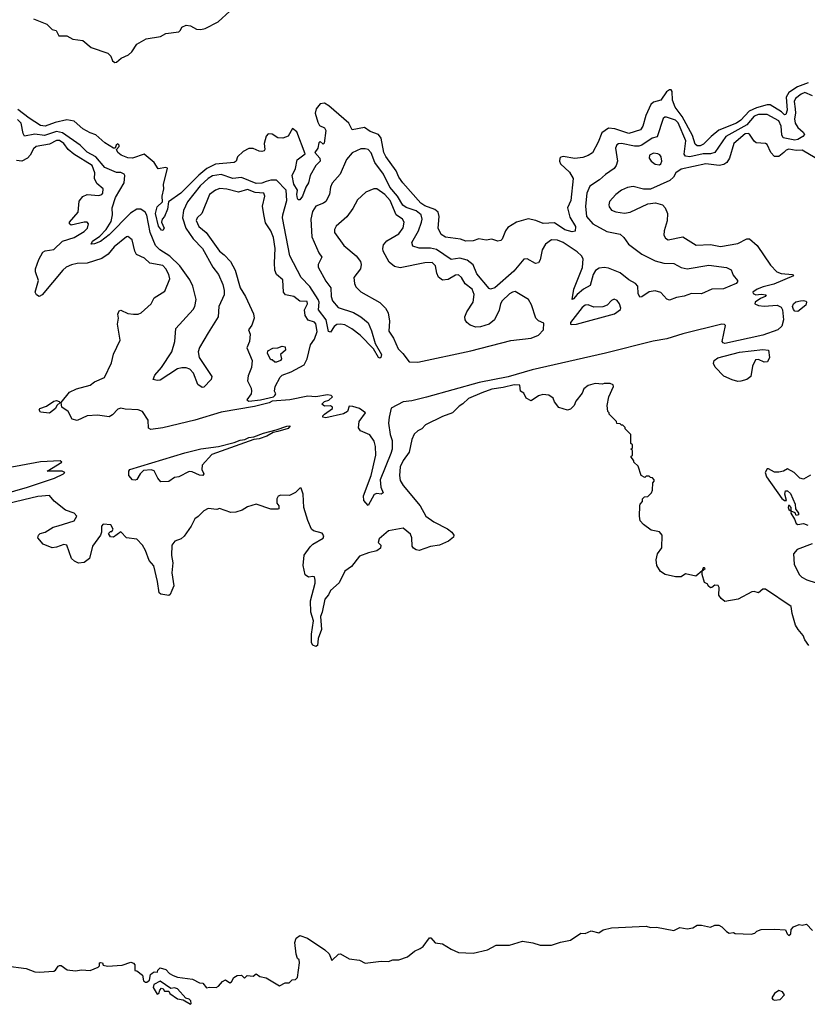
# Model space of a CAD drawing. Extents: x 2029662 to 2246637, y 225654 to 401419.
# Tile 189 of 256: x 2119291 to 2124701, y 307840 to 314607. Entities that reach past the tile are written whole.
import ezdxf

# ---------------------------------------------------------------- set-up
doc = ezdxf.new("R2010")
doc.units = 0

msp = doc.modelspace()

# ---------------------------------------------------------------- linework, layer by layer
at = {"layer": '0CON20XD'}
for points in [[(2119385, 314613.3), (2119476.9, 314576.9), (2119515, 314540), (2119542.5, 314532.5), (2119560, 314495), (2119615, 314496.7), (2119655, 314473.8), (2119723.9, 314463.9), (2119782, 314415), (2119897.5, 314377.5), (2119916.5, 314356.5), (2119928.2, 314325), (2119945, 314312), (2119956.9, 314315), (2119987.6, 314342.4), (2120039.2, 314365), (2120061.2, 314385), (2120095, 314439.2), (2120158.8, 314475), (2120257.6, 314492.4), (2120295, 314512), (2120385, 314523.8), (2120396.1, 314533.9), (2120404.1, 314555.9), (2120435, 314568.8), (2120465, 314564.2), (2120505, 314541.4), (2120535, 314539.4), (2120565, 314545.7), (2120655, 314591.5), (2120735.3, 314664.7)], [(2124706.7, 314173.3), (2124634.4, 314145.6), (2124573.2, 314106.8), (2124556.7, 314075), (2124561.7, 313985), (2124554.6, 313955.4), (2124545, 313953.2), (2124523, 313973), (2124445, 314020.8), (2124425, 314021), (2124352.2, 314002.2), (2124301.9, 313978.1), (2124245, 313917.4), (2124215, 313895.2), (2124093.1, 313846.9), (2124040.9, 313805), (2123988.8, 313751.2), (2123965, 313740.7), (2123945, 313740.5), (2123931.7, 313751.7), (2123911.5, 313811.5), (2123841.5, 313941.5), (2123793.8, 314005), (2123775.6, 314055), (2123773.1, 314113.1), (2123765.3, 314125.3), (2123755, 314125.6), (2123735, 314111.4), (2123695.7, 314055), (2123645, 314040.8), (2123625.3, 314025), (2123591.3, 313948.7), (2123572.1, 313875), (2123555, 313850.5), (2123474.6, 313825.4), (2123378, 313858), (2123335, 313861.2), (2123289.6, 313830.4), (2123264.3, 313765.7), (2123225, 313692.5), (2123196.5, 313673.5), (2123159.2, 313660.8), (2123105, 313653.8), (2123024.3, 313665.7), (2123007.3, 313662.7), (2123001.9, 313655), (2122999.4, 313635), (2123005, 313616.2), (2123068.6, 313558.6), (2123092.5, 313515), (2123076.9, 313365), (2123054.4, 313315), (2123070.5, 313250.5), (2123107.8, 313185), (2123107.5, 313152.5), (2123085, 313148), (2123035, 313163.5), (2122965, 313210), (2122886.8, 313206.8), (2122836.8, 313226.8), (2122782.7, 313237.3), (2122703.3, 313215), (2122645, 313178.6), (2122626.9, 313155), (2122605, 313097.5), (2122595, 313088.8), (2122575, 313085.8), (2122535, 313097.5), (2122495, 313092.5), (2122445, 313100), (2122405, 313087.5), (2122356, 313084), (2122317.8, 313097.8), (2122215, 313111.9), (2122185, 313130), (2122164.6, 313175), (2122171.5, 313255), (2122164.5, 313285), (2122142.8, 313302.8), (2122075, 313327.8), (2122047.3, 313345), (2121922.5, 313485), (2121895, 313525.8), (2121877.1, 313567.1), (2121805, 313665.7), (2121792.9, 313695), (2121772.9, 313792.9), (2121755, 313818.1), (2121698.8, 313838.8), (2121660, 313865), (2121575, 313850), (2121551.8, 313895), (2121414.6, 314015), (2121385, 314033.9), (2121355, 314029.2), (2121327.1, 313995), (2121320.4, 313965), (2121338.3, 313901.7), (2121349.5, 313879.5), (2121385, 313864), (2121394.3, 313844.3), (2121382.5, 313757.5), (2121375, 313752.5), (2121355, 313770), (2121345, 313760), (2121340, 313725), (2121318.6, 313695), (2121352.5, 313655), (2121355.7, 313635), (2121325.5, 313604.5), (2121286, 313535), (2121275.8, 313485), (2121256.9, 313455), (2121234.2, 313395), (2121215, 313370), (2121205, 313368), (2121198.7, 313378.7), (2121194.7, 313405), (2121199.4, 313435), (2121175, 313475.8), (2121163.1, 313535), (2121184.7, 313585), (2121196.9, 313643.1), (2121251.4, 313685), (2121195, 313835.8), (2121165, 313860), (2121134.4, 313805.6), (2121098, 313792), (2121064.6, 313794.6), (2121025, 313820), (2120998.3, 313821.7), (2120984.2, 313805.8), (2120971.4, 313755), (2120975.8, 313715), (2120970, 313705), (2120955, 313700), (2120935, 313704), (2120895, 313721.2), (2120865, 313721.2), (2120825, 313700), (2120787.5, 313665), (2120777.5, 313635), (2120764.5, 313625.5), (2120635, 313614.7), (2120576.2, 313583.8), (2120521, 313539), (2120397.8, 313415), (2120314, 313356), (2120305.8, 313305), (2120286.2, 313255), (2120270, 313235), (2120266.2, 313215), (2120283.3, 313175), (2120275, 313157.5), (2120265, 313161.2), (2120245, 313187.5), (2120223.3, 313275), (2120235, 313320.8), (2120272, 313355), (2120270, 313395), (2120281.2, 313445), (2120280, 313475), (2120306.2, 313586.2), (2120295, 313590), (2120241.7, 313581.7), (2120213.8, 313625), (2120145, 313682), (2120065, 313655.8), (2120035, 313658.4)], [(2124737.4, 314082.6), (2124685, 314105.6), (2124659.7, 314095), (2124620.5, 314065), (2124611.2, 314045), (2124617.3, 313995), (2124619.4, 313965), (2124612.1, 313925), (2124618.1, 313895), (2124634.9, 313864.9), (2124672.2, 313835), (2124681.7, 313818.3), (2124671.1, 313805), (2124635, 313783), (2124615, 313780), (2124535.9, 313795.9), (2124526, 313815), (2124521.5, 313875), (2124505, 313912.6), (2124424.3, 313955), (2124365, 313955.9), (2124335, 313942.9), (2124284.6, 313885.4), (2124140.9, 313805), (2124066.5, 313693.5), (2124035, 313685.5), (2123985, 313685.5), (2123895, 313664.5), (2123865, 313669.2), (2123855, 313682.5), (2123866.7, 313775), (2123815, 313899.2), (2123795, 313916.7), (2123735, 313936.7), (2123723.1, 313936.9), (2123711.5, 313928.5), (2123668.8, 313801.2), (2123635, 313791.7), (2123565, 313745.2), (2123545, 313738.1), (2123515, 313737.1), (2123424.8, 313755.2), (2123405.3, 313754.7), (2123392.8, 313747.2), (2123383.3, 313723.3), (2123397.7, 313635), (2123388.9, 313605), (2123374.4, 313585), (2123315, 313543.6), (2123274.1, 313505.9), (2123207.5, 313462.5), (2123187.4, 313415), (2123176.7, 313325), (2123185.2, 313255.2), (2123228.9, 313205), (2123325, 313150.8), (2123415, 313131.8), (2123440.1, 313110.1), (2123472.7, 313065), (2123565, 312996.6), (2123655, 312949.8), (2123716.2, 312933.8)], [(2120035, 313658.4), (2119988.1, 313675), (2119964.5, 313695), (2119956.2, 313715), (2119974.3, 313735), (2119974.3, 313745), (2119965, 313753.1), (2119953.3, 313745), (2119947, 313723), (2119935, 313724.3), (2119875, 313760), (2119815, 313814.6), (2119775, 313828.9), (2119725, 313857.5), (2119665, 313909.6), (2119615, 313917.6), (2119535, 313899.5), (2119465.9, 313875.9), (2119435, 313878.8), (2119355, 313930.6), (2119279.2, 313989.2)], [(2123716.2, 312933.8), (2123785, 312930.6), (2123835, 312903.3), (2123875, 312894.8), (2124025, 312920), (2124145, 312903.1), (2124177.1, 312887.1), (2124191.2, 312851.2), (2124220.9, 312815), (2124221.8, 312805), (2124212.7, 312795), (2124125, 312756.6), (2124044.5, 312755.5), (2123975, 312723.3), (2123905, 312725.3), (2123855, 312707.6), (2123801.7, 312698.3), (2123755, 312679.1), (2123737.3, 312687.3), (2123695, 312732), (2123655, 312743.7), (2123615, 312737.2), (2123565, 312703.1), (2123550.7, 312700.7), (2123540.4, 312725), (2123536.9, 312775), (2123520.8, 312795), (2123475, 312819.4), (2123415, 312868), (2123335, 312900.4), (2123305.2, 312904.8), (2123271.3, 312898.7), (2123247.1, 312882.9), (2123229.3, 312855), (2123210.5, 312779.5), (2123164, 312756), (2123121, 312719), (2123095, 312687.5), (2123085, 312684), (2123096.8, 312755), (2123155.8, 312904.2), (2123162.3, 312962.3), (2123149.8, 312985), (2123120.9, 313010.9), (2123025, 313075.2), (2122985, 313091), (2122945, 313094.1), (2122902.9, 313065), (2122880.5, 313025), (2122865, 312957.5), (2122854.1, 312935.9), (2122835, 312932), (2122775.9, 312964.1), (2122755, 312960), (2122685, 312878.8), (2122555, 312764.6), (2122525, 312754.3), (2122515, 312758.8), (2122430.7, 312859.3), (2122405, 312922.2), (2122365, 312955.3), (2122315, 312967.2), (2122255, 312959.2), (2122155, 313027.1), (2122113.1, 313036.9), (2122036.1, 313036.1), (2121990.4, 313050.4), (2121985.5, 313075), (2122031.3, 313155), (2122052.1, 313215), (2122055.8, 313235), (2122048.6, 313265), (2122015, 313292.3), (2121945, 313315.6), (2121922.7, 313332.7), (2121886.7, 313395), (2121832.6, 313455), (2121790.4, 313545), (2121730.2, 313625), (2121705, 313691.5), (2121685, 313714.7), (2121665, 313720.5), (2121635, 313718.4), (2121575, 313691.9), (2121536.9, 313645), (2121493.1, 313545), (2121437.6, 313482.4), (2121425.3, 313455), (2121418.8, 313405), (2121395, 313358.5), (2121376.9, 313345), (2121325, 313326.1), (2121301.7, 313288.3), (2121290, 313235), (2121297.5, 313115), (2121344.7, 313004.7), (2121365.7, 312975), (2121340.3, 312925), (2121341.9, 312905), (2121395, 312809.1), (2121427.5, 312765), (2121431.5, 312705), (2121439.8, 312675), (2121478.9, 312628.9), (2121585, 312595.4), (2121635.2, 312565.2), (2121684.7, 312524.7), (2121708.5, 312468.5), (2121732.2, 312382.2), (2121775.5, 312305), (2121771.2, 312285), (2121765, 312280), (2121755, 312284.4), (2121720.9, 312345), (2121629.2, 312439.2), (2121572.1, 312482.1), (2121525, 312508.7), (2121495, 312515.2), (2121468.7, 312511.3), (2121450.8, 312499.2), (2121425, 312460), (2121412.5, 312465), (2121396.1, 312545), (2121343.7, 312613.7), (2121347, 312665), (2121341.7, 312685), (2121285, 312772.4), (2121224.1, 312834.1), (2121147.3, 312985), (2121097.3, 313245), (2121098.1, 313265), (2121126.6, 313363.4), (2121120.4, 313435), (2121055, 313504.8), (2121015, 313504.8), (2120984.7, 313495), (2120955, 313483.2), (2120915, 313480.4), (2120815, 313522.4), (2120755, 313515.4), (2120675, 313542.3), (2120615, 313534.2), (2120585, 313515.5), (2120531.1, 313465), (2120444, 313355), (2120416.4, 313295), (2120410.2, 313245), (2120431.7, 313175), (2120481.5, 313101.5), (2120546.3, 313035), (2120617.6, 312905), (2120657.4, 312855), (2120686.5, 312786.5), (2120696.6, 312745), (2120694.8, 312715), (2120659, 312635), (2120654.7, 312565), (2120585.3, 312455), (2120525.5, 312355), (2120516.7, 312325), (2120524.5, 312285), (2120610.5, 312155), (2120605.6, 312135), (2120555, 312081.2), (2120545, 312078), (2120515, 312100), (2120485, 312177.2), (2120458.7, 312205), (2120435, 312214.3), (2120405, 312215.3), (2120375, 312207.9), (2120255, 312129.4), (2120236.1, 312126.1), (2120207.5, 312135), (2120220, 312165), (2120265, 312217.1), (2120336.4, 312323.6), (2120356.6, 312395), (2120364.5, 312485), (2120483.3, 312615), (2120493.6, 312635), (2120502.6, 312685), (2120480.5, 312775), (2120459.3, 312819.3), (2120391.7, 312915), (2120321.4, 312981.4), (2120252.6, 313025), (2120224.9, 313054.9), (2120187.1, 313145), (2120164.6, 313264.6), (2120153.5, 313283.5), (2120123.9, 313303.9), (2120095, 313304.8), (2120052.2, 313277.8), (2119905, 313128.8), (2119845, 313082.2), (2119805.6, 313065.6), (2119782.5, 313065), (2119790.5, 313085), (2119841.2, 313118.8), (2119885.9, 313164.1), (2119918.9, 313221.1), (2119929.6, 313265), (2119926.7, 313315), (2119948.9, 313385), (2120008.5, 313485), (2120012.2, 313535), (2120008.1, 313545), (2119985.7, 313555.7), (2119955, 313556.6), (2119875, 313590), (2119815.2, 313665.2), (2119755, 313696.5), (2119705.6, 313745), (2119585, 313829.6), (2119545, 313837.9), (2119462.1, 313812.1), (2119395, 313820.2), (2119325, 313805.5), (2119315, 313824), (2119301.2, 313895), (2119275, 313921.8)], [(2124755, 313657.4), (2124665, 313709.4), (2124625, 313707.7), (2124575, 313717.2), (2124555, 313710), (2124539.1, 313695), (2124505, 313666.9), (2124475, 313667.1), (2124450, 313695), (2124425, 313750), (2124415, 313755.6), (2124350.2, 313760.2), (2124335, 313772.5), (2124305, 313820.5), (2124295, 313825.8), (2124275, 313822.8), (2124196.8, 313755), (2124165.9, 313655), (2124147.3, 313625), (2124128.1, 313611.9), (2124095, 313604.1), (2124004.4, 313615.6), (2123835, 313579.2), (2123798, 313555), (2123782.5, 313525), (2123757.4, 313502.6), (2123625, 313441.2), (2123575, 313441.1), (2123505, 313460.4), (2123465, 313453.3), (2123424, 313435), (2123386, 313405), (2123343.4, 313356.6), (2123338, 313335), (2123341.2, 313321.2), (2123357, 313297), (2123385, 313287.1), (2123445, 313278.1), (2123485.3, 313284.7), (2123605, 313340.5), (2123658, 313348), (2123705.4, 313335.4), (2123725, 313314), (2123740, 313275), (2123737.9, 313225), (2123717.8, 313155), (2123715.9, 313125.9), (2123726, 313106), (2123745, 313093.8), (2123845, 313113.8), (2123937.7, 313057.7), (2124035, 313062.5), (2124105, 313049.1), (2124225, 313067.9), (2124285, 313100.8), (2124305, 313100), (2124356.2, 313055), (2124449.3, 312919.3), (2124492, 312875), (2124522.3, 312862.3), (2124600, 312855), (2124606.2, 312846.2), (2124471.5, 312788.5), (2124398.7, 312771.3), (2124356.7, 312755), (2124327.5, 312735), (2124330, 312725), (2124347, 312717), (2124385, 312721.2), (2124417.5, 312715), (2124412.5, 312705), (2124378.8, 312691.2), (2124342.5, 312665), (2124340, 312655), (2124365, 312643.8), (2124405, 312639.2), (2124495, 312644.6), (2124521.5, 312631.5), (2124531.8, 312611.8), (2124537.2, 312545), (2124525, 312500.8), (2124498.1, 312475), (2124395, 312438.8), (2124135, 312381), (2124122.2, 312385), (2124117.3, 312395), (2124138.5, 312505), (2124132.7, 312512.7), (2124115, 312514.7), (2123845, 312448), (2123735.9, 312414.1), (2123642.9, 312397.1), (2123315, 312314.8), (2122810.6, 312199.4), (2122646.9, 312153.1), (2122446.7, 312113.3), (2122085, 312012.8), (2121985, 311987), (2121925, 311981.5), (2121842.2, 311937.8), (2121827.8, 311875), (2121825.3, 311835), (2121835.3, 311755), (2121849.7, 311715), (2121848.7, 311655), (2121841.3, 311625), (2121766, 311445), (2121772.8, 311395), (2121788.2, 311355), (2121775, 311346.9), (2121745, 311350.6), (2121725.8, 311344.2), (2121685, 311267.5), (2121655, 311303.1), (2121652.4, 311335), (2121705.6, 311474.4), (2121737.8, 311615), (2121735.6, 311674.4), (2121725, 311710.5), (2121695, 311752.7), (2121631.5, 311781.5), (2121617.5, 311802.5), (2121623.8, 311845), (2121666.7, 311905), (2121625, 311933.8), (2121578.3, 311948.3), (2121555, 311951.2), (2121542.5, 311915), (2121515, 311897.8), (2121395, 311870.6), (2121372.5, 311875), (2121373.3, 311885), (2121385, 311896.2), (2121440, 311935), (2121440, 311945), (2121425, 311953.8), (2121385, 311951.2), (2121367.5, 311965), (2121385, 311982), (2121415, 311992), (2121440, 312015), (2121430, 312025), (2121405, 312029.2), (2121325, 312015.7), (2121271.2, 312018.8), (2121146.2, 311993.8), (2121025.7, 311984.3), (2121005, 311973.6), (2120905, 311949.2), (2120675, 311910), (2120494, 311855), (2120275, 311802.6), (2120191.6, 311791.6), (2120175, 311800), (2120174.5, 311855), (2120134.7, 311914.7), (2120105, 311926.2), (2120015, 311930), (2119985, 311937.2), (2119965, 311931.2), (2119927.7, 311892.3), (2119905, 311878.5), (2119825, 311888.4), (2119755, 311884.6), (2119685, 311852.2), (2119651.2, 311861.2), (2119624, 311914), (2119581.2, 311945), (2119576.7, 311975), (2119633.4, 312046.6), (2119680.5, 312069.5), (2119775, 312095.5), (2119805, 312117.5), (2119872.7, 312147.3), (2119920.8, 312249.2), (2119935, 312308), (2119980.8, 312405), (2119962.5, 312515), (2119970, 312555), (2119966.1, 312583.9), (2119973.3, 312605), (2119985, 312611.2), (2120035, 312588.6), (2120072.1, 312582.1), (2120105, 312583.1), (2120125, 312592.2), (2120195, 312654), (2120215.6, 312694.4), (2120287.8, 312742.2), (2120322, 312825), (2120315.8, 312855), (2120294.4, 312895), (2120275, 312917.1), (2120185, 312934.5), (2120147.6, 312967.6), (2120093.3, 312993.3), (2120080.9, 313015), (2120063.9, 313093.9), (2120035, 313115.8), (2120025, 313114), (2119939.4, 313045), (2119897.8, 312995), (2119855.3, 312964.7), (2119754.6, 312934.6), (2119685, 312931.4), (2119647.2, 312922.8), (2119610.9, 312905), (2119586.4, 312885), (2119445, 312715.5), (2119425, 312704.5), (2119406.9, 312715), (2119397.8, 312735), (2119419.7, 312815), (2119399.5, 312875), (2119398.8, 312895), (2119421.9, 312958.1), (2119450.3, 313009.7), (2119465, 313017.5), (2119525, 313027.7), (2119586.2, 313083.8), (2119665, 313109.5), (2119735, 313150.5), (2119756.7, 313175), (2119763.2, 313203.2), (2119754.5, 313214.5), (2119735, 313215.8), (2119645, 313194.6), (2119633, 313203), (2119632.2, 313215), (2119692.2, 313285), (2119699.4, 313360.6), (2119725, 313392.2), (2119755, 313405.4), (2119835, 313398.8), (2119854.2, 313405), (2119862.7, 313415), (2119865.3, 313445.3), (2119822, 313482), (2119804.6, 313514.6), (2119807.2, 313555), (2119788.7, 313605), (2119662, 313682), (2119624.9, 313714.9), (2119595, 313757), (2119565, 313776.8), (2119545, 313776), (2119495, 313751.4), (2119405, 313734.7), (2119385, 313719.2), (2119362.2, 313675), (2119344.5, 313655), (2119305, 313633.8), (2119268.2, 313638.2)], [(2123685, 313610), (2123695, 313616.7), (2123702.5, 313635), (2123696.7, 313665), (2123687.3, 313677.3), (2123675, 313685.5), (2123645, 313690), (2123616.2, 313675), (2123614.2, 313655), (2123629.2, 313635), (2123655, 313614.4), (2123685, 313610)], [(2120865, 311986), (2120945, 311993.5), (2121033.9, 312016.1), (2121043.3, 312025), (2121050, 312035), (2121042, 312055), (2121046, 312085), (2121080.9, 312149.1), (2121095, 312163.8), (2121155, 312187.1), (2121245, 312234.4), (2121266.2, 312275), (2121287.5, 312372.5), (2121315, 312411.4), (2121335.3, 312465), (2121325, 312517.8), (2121315, 312527.3), (2121272.6, 312542.6), (2121251.3, 312575), (2121247.7, 312612.3), (2121268.9, 312655), (2121265, 312670), (2121215, 312673.1), (2121175, 312703.6), (2121117, 312717), (2121102.2, 312735), (2121098.7, 312818.7), (2121055.5, 312855.5), (2121044.5, 312884.5), (2121040.4, 312935), (2121046.2, 313035), (2121035, 313110), (2121015.4, 313155.4), (2120980.4, 313210.4), (2120968.8, 313268.8), (2120960, 313325), (2120974.5, 313395), (2120967.1, 313415), (2120908.7, 313418.7), (2120855, 313440.3), (2120795, 313422.3), (2120715, 313441.3), (2120665, 313445.9), (2120635.4, 313434.6), (2120595.5, 313404.5), (2120541.2, 313275), (2120510.4, 313245), (2120504.1, 313225.9), (2120520.9, 313185), (2120571.4, 313145), (2120664.4, 313015), (2120695, 312991.9), (2120739.2, 312945), (2120770.6, 312885), (2120804.6, 312764.6), (2120841.2, 312705), (2120896.2, 312585), (2120901.2, 312555), (2120885, 312507.5), (2120863.8, 312475), (2120873.3, 312445), (2120868.8, 312395), (2120852.3, 312352.3), (2120888.8, 312265), (2120884.2, 312215.8), (2120860.5, 312159.5), (2120855.7, 312125), (2120880.8, 312075), (2120884.4, 312055), (2120880.6, 312035), (2120851.2, 311995), (2120865, 311986)], [(2122025, 312254), (2122389, 312331), (2122665, 312401.9), (2122805, 312417.8), (2122855, 312439.7), (2122889.2, 312475), (2122891.2, 312521.2), (2122855, 312536.5), (2122835.3, 312555.3), (2122807.7, 312647.7), (2122785, 312682.9), (2122695, 312738.1), (2122675, 312735.4), (2122655, 312723.1), (2122605.3, 312674.7), (2122593.8, 312655), (2122585, 312611.2), (2122552.7, 312545), (2122514.9, 312515.1), (2122457.1, 312495), (2122425, 312494.8), (2122385, 312507.6), (2122363.2, 312525), (2122350.3, 312545), (2122349.3, 312565), (2122361.5, 312598.5), (2122405.3, 312665), (2122412.6, 312717.4), (2122399.1, 312755), (2122351.9, 312791.9), (2122325, 312834.3), (2122305, 312853.3), (2122285, 312851.5), (2122235, 312820.5), (2122195, 312816.5), (2122168.3, 312838.3), (2122156.2, 312865), (2122147.2, 312915), (2122125, 312937.5), (2122075, 312936.8), (2121905, 312902.6), (2121865, 312910.8), (2121829.8, 312939.8), (2121787.7, 313015), (2121784.6, 313035), (2121790.4, 313059.6), (2121812.7, 313087.3), (2121895.4, 313135), (2121925, 313175.8), (2121932.9, 313215), (2121921.1, 313235), (2121875.9, 313265.9), (2121835.6, 313365), (2121798.8, 313405), (2121744.4, 313445.6), (2121724.5, 313445.5), (2121669.4, 313420.6), (2121611.5, 313368.5), (2121580.5, 313309.5), (2121538.1, 313251.9), (2121465, 313188.8), (2121454, 313165), (2121454.2, 313145), (2121518.6, 313055), (2121602.9, 312982.9), (2121630.9, 312945), (2121635.5, 312924.5), (2121631.9, 312895), (2121586.2, 312835), (2121590, 312795), (2121600.3, 312770.3), (2121635, 312737.5), (2121765, 312664.4), (2121803.3, 312625), (2121822.1, 312592.1), (2121831.8, 312535), (2121827.4, 312467.4), (2121858.3, 312418.3), (2121890, 312345), (2121923.7, 312313.7), (2121966, 312256), (2122025, 312254)], [(2123082.1, 312512.1), (2123115, 312514.4), (2123376.9, 312585), (2123417.1, 312615), (2123420, 312625), (2123410, 312655), (2123395, 312676.2), (2123375, 312686.7), (2123355, 312676.2), (2123325.5, 312644.5), (2123296.8, 312633.2), (2123235, 312630.6), (2123195, 312646.9), (2123175, 312644.4), (2123155, 312629.4), (2123073.9, 312525), (2123074.3, 312515), (2123082.1, 312512.1)], [(2124635, 312602.4), (2124615, 312602.9), (2124605.4, 312615), (2124599.6, 312635), (2124605.5, 312655), (2124622.7, 312667.3), (2124655, 312675.9), (2124675, 312678), (2124692.2, 312672.2), (2124696.5, 312665), (2124690, 312645), (2124635, 312602.4)], [(2121043, 312253), (2121025, 312270), (2121015, 312270), (2120993.6, 312313.6), (2120995, 312330), (2121030.7, 312349.3), (2121065, 312352), (2121095, 312363.3), (2121115, 312357.5), (2121117.5, 312335), (2121082.5, 312305), (2121090, 312275), (2121082.5, 312265), (2121055, 312253.3), (2121043, 312253)], [(2124225, 312120.7), (2124185, 312131.5), (2124127.9, 312157.9), (2124068.6, 312218.6), (2124056.2, 312245), (2124060.3, 312265), (2124086.9, 312283.1), (2124235, 312322.8), (2124395, 312340.4), (2124435.4, 312335.4), (2124441.1, 312285), (2124427.5, 312255), (2124405, 312253.1), (2124365, 312271.9), (2124345, 312268.6), (2124324.3, 312225.7), (2124312.3, 312155), (2124285.7, 312134.3), (2124245, 312123.2), (2124225, 312120.7)], [(2124712.5, 310305), (2124684.6, 310345), (2124673.1, 310375), (2124637.2, 310415), (2124620.6, 310445), (2124596.3, 310526.3), (2124590, 310575), (2124415, 310692.5), (2124395, 310693.3), (2124365, 310667.5), (2124335, 310676.7), (2124320, 310675), (2124225.4, 310624.6), (2124135, 310608.8), (2124109.1, 310629.1), (2124092.7, 310652.7), (2124096.7, 310705), (2124088.8, 310718.8), (2124065, 310720), (2124046.1, 310703.9), (2124035, 310702.5), (2124020, 310715), (2124016.7, 310726.7), (2123995, 310740), (2123980, 310795), (2123980, 310820), (2124000, 310835), (2123995, 310840), (2123985, 310840), (2123980, 310820), (2123935, 310782.5), (2123865, 310797.5), (2123835, 310777.5), (2123795, 310777.5), (2123725, 310793.3), (2123693.6, 310813.6), (2123667.5, 310855), (2123662.5, 310895), (2123672.5, 310935), (2123701.7, 310978.3), (2123703.3, 311065), (2123685, 311086.7), (2123628.3, 311098.3), (2123577, 311137), (2123553, 311163), (2123547.5, 311195), (2123550, 311265), (2123553, 311277), (2123570, 311295), (2123570, 311315), (2123581.7, 311328.3), (2123605, 311330), (2123615, 311340), (2123630, 311355), (2123637, 311373), (2123640, 311425), (2123650, 311435), (2123650, 311445), (2123638.3, 311458.3), (2123625, 311460), (2123615, 311470), (2123595, 311470), (2123585, 311460), (2123560, 311475), (2123538.3, 311538.3), (2123510, 311565), (2123510, 311575), (2123490, 311605), (2123500, 311615), (2123500, 311645), (2123490, 311655), (2123500, 311665), (2123500, 311685), (2123490, 311695), (2123490, 311755), (2123450, 311795), (2123450, 311805), (2123435, 311820), (2123425, 311820), (2123415, 311830), (2123391.7, 311831.7), (2123390, 311845), (2123340, 311895), (2123340, 311905), (2123330, 311915), (2123327.5, 311955), (2123337.5, 312015), (2123370, 312085), (2123368.3, 312098.3), (2123347, 312107), (2123305, 312107.5), (2123295, 312102.5), (2123245, 312106.7), (2123195, 312092.5), (2123165, 312070), (2123155, 312040), (2123110, 311985), (2123100, 311955), (2123075, 311930), (2123055, 311922.5), (2122995, 311942.5), (2122965, 311980), (2122956.4, 312006.4), (2122925, 312026.7), (2122885, 312030), (2122855, 312022.5), (2122805, 311987.5), (2122770, 312005), (2122755, 312040), (2122730, 312055), (2122727.5, 312095), (2122687.9, 312097.9), (2122611.7, 312078.3), (2122535, 312067.8), (2122465, 312043.6), (2122375, 312002.9), (2122335, 311966), (2122308.7, 311951.3), (2122265, 311904), (2122195, 311880), (2122078.6, 311821.4), (2122053.3, 311795), (2122025, 311782), (2122000.9, 311759.1), (2121985, 311722.5), (2121965.6, 311635), (2121925, 311577.5), (2121904.5, 311535), (2121899.5, 311475), (2121905, 311440), (2121924.4, 311405), (2122041.1, 311265), (2122081.9, 311195), (2122135, 311155.7), (2122228.5, 311108.5), (2122260, 311085), (2122272, 311065), (2122269.7, 311050.3), (2122237.4, 311022.6), (2122175.4, 310994.6), (2122113.1, 310986.9), (2122035, 310958.9), (2122015, 310962.9), (2121995.5, 310975.5), (2121987.9, 310987.9), (2121983.6, 311045), (2121975, 311070), (2121925, 311112.5), (2121825, 311094.3), (2121760.2, 311039.8), (2121752.9, 311015), (2121771.2, 310995), (2121770, 310975), (2121744.4, 310955.6), (2121686.8, 310943.2), (2121625, 310918.8), (2121570, 310850), (2121525, 310817.1), (2121485, 310737.1), (2121427.1, 310682.9), (2121413.1, 310655), (2121387.7, 310625), (2121369.2, 310535), (2121357.3, 310505), (2121365, 310416.7), (2121340.8, 310355), (2121336.5, 310305), (2121325, 310298.6), (2121305, 310307.5), (2121294.7, 310324.7), (2121296, 310384), (2121308.8, 310475), (2121291.8, 310535), (2121287.9, 310612.1), (2121321.1, 310735), (2121321.4, 310755), (2121315, 310777.5), (2121305, 310781.2), (2121275, 310776.2), (2121251.9, 310791.9), (2121238.6, 310855), (2121245, 310926.7), (2121285.4, 310984.6), (2121305, 311002.9), (2121375, 311043.3), (2121380.7, 311060.7), (2121368.3, 311078.3), (2121310, 311095), (2121296.4, 311106.4), (2121269.2, 311165), (2121243.8, 311255), (2121238.8, 311345), (2121225, 311387.5), (2121215, 311387.5), (2121185, 311356.7), (2121145, 311336.7), (2121085, 311340), (2121067, 311333), (2121056.4, 311313.6), (2121056.7, 311285), (2121070, 311265), (2121070, 311245), (2121065, 311242.5), (2121015, 311242.5), (2120915, 311277.5), (2120855, 311260), (2120820, 311235), (2120775, 311222.5), (2120740.7, 311220.7), (2120663.3, 311246.7), (2120645, 311240), (2120585, 311247.5), (2120555, 311232.5), (2120517.7, 311192.3), (2120495, 311176.7), (2120470, 311125), (2120421.7, 311058.3), (2120400.7, 311039.3), (2120356.4, 311023.6), (2120336.2, 310995), (2120333.8, 310925), (2120342.9, 310875), (2120335.4, 310805), (2120350.6, 310715), (2120336.4, 310683.6), (2120325, 310656.5), (2120315, 310649.6), (2120259.8, 310659.8), (2120248.1, 310668.1), (2120237.6, 310745), (2120213, 310853), (2120179.7, 310889.7), (2120155, 310959.2), (2120135, 310995.8), (2120095, 311036.7), (2120025, 311046.7), (2119985, 311086.2), (2119935, 311051.2), (2119915, 311053.3), (2119900, 311075), (2119915, 311090), (2119925, 311090), (2119932.5, 311105), (2119916.2, 311135), (2119865, 311140), (2119852.5, 311125), (2119853.3, 311085), (2119846.7, 311065), (2119791.3, 310988.7), (2119770.4, 310905), (2119735, 310877.5), (2119695, 310871.2), (2119666.4, 310885), (2119646.2, 310905), (2119615.4, 310995.4), (2119595, 311000.3), (2119545, 310980.7), (2119515, 310977.8), (2119451.5, 311001.5), (2119416.7, 311045), (2119420, 311065), (2119432.5, 311075), (2119465, 311084.2), (2119521.8, 311118.2), (2119555, 311129.5), (2119665, 311161.9), (2119683.5, 311195), (2119665, 311216.4), (2119605, 311235.6), (2119528.5, 311298.5), (2119495, 311336.8), (2119415, 311330), (2119215, 311282.7)], [(2119495, 311903.3), (2119435, 311910), (2119423.8, 311925), (2119430, 311935), (2119475, 311950.6), (2119525, 311985.5), (2119545, 311990), (2119563, 311983), (2119570, 311975), (2119546.7, 311955), (2119536.2, 311935), (2119495, 311903.3)], [(2120261.2, 311431.2), (2120240, 311455), (2120215.6, 311505.6), (2120193.7, 311513.7), (2120140.7, 311509.3), (2120117.5, 311485), (2120095, 311446.7), (2120085, 311441.2), (2120065, 311443.8), (2120040, 311475), (2120040, 311505), (2120048, 311515), (2120425, 311630.8), (2120535, 311657.3), (2120656, 311674), (2120765, 311701.1), (2120805, 311717.5), (2120838.3, 311721.7), (2120865, 311735.4), (2120900, 311740), (2120965, 311765.4), (2121052.9, 311787.1), (2121125, 311814), (2121150, 311815), (2121135, 311798), (2121065, 311776.2), (2121031.2, 311768.8), (2120988.8, 311745), (2120935, 311726.7), (2120898.7, 311721.3), (2120610.9, 311619.1), (2120545.3, 311544.7), (2120542.3, 311515), (2120555.6, 311485), (2120550, 311475), (2120525, 311477.3), (2120475, 311500), (2120455, 311501.3), (2120385, 311466.2), (2120355, 311459.5), (2120315, 311432.1), (2120261.2, 311431.2)], [(2118875, 311258.2), (2119343.8, 311395), (2119530, 311455), (2119592.5, 311485), (2119600, 311495), (2119583, 311503), (2119480, 311505), (2119580, 311565), (2119570, 311575), (2119435, 311568.1), (2118805, 311452.3)], [(2124723.6, 311476.4), (2124675, 311450), (2124650, 311455), (2124610, 311495), (2124565, 311520), (2124537, 311503), (2124505, 311497.5), (2124475, 311497.5), (2124435, 311520), (2124425, 311520), (2124412.5, 311495), (2124420, 311465), (2124525, 311316.7), (2124545, 311302.5), (2124558.3, 311301.7), (2124547.5, 311345), (2124551.7, 311368.3), (2124565, 311370), (2124585, 311350), (2124617, 311277), (2124620, 311245), (2124640, 311215), (2124640, 311205), (2124625, 311200), (2124618.3, 311218.3), (2124590, 311230), (2124590, 311255), (2124578.3, 311268.3), (2124571.7, 311268.3), (2124570, 311255), (2124575, 311240), (2124590, 311230), (2124587.5, 311215), (2124613.6, 311173.6), (2124623.8, 311145), (2124635, 311136.7), (2124675, 311143.3), (2124704, 311134)], [(2124735, 311005.8), (2124631.2, 310965), (2124606.7, 310935), (2124610, 310865), (2124644.2, 310795), (2124664, 310775), (2124697.8, 310757.8), (2124825.4, 310715.4)], [(2119195, 308103.3), (2119335, 308086.2), (2119395, 308063.8), (2119425, 308060), (2119525, 308067.5), (2119536.4, 308073.6), (2119555, 308102.5), (2119565, 308106.2), (2119575, 308106.2), (2119617, 308077), (2119675, 308070), (2119715, 308076.7), (2119775, 308072.5), (2119830, 308095), (2119840, 308105), (2119840, 308125), (2119845, 308127.5), (2119860, 308125), (2119865, 308110), (2119895, 308102.5), (2119995, 308110), (2120055, 308130), (2120073, 308123), (2120081.7, 308111.7), (2120081.7, 308071.7), (2120095, 308070), (2120135, 308040), (2120141.2, 308001.2), (2120155, 307992.5), (2120165, 307992.5), (2120182.5, 308005), (2120190, 308045), (2120200, 308055), (2120215, 308062.5), (2120238.3, 308061.7), (2120240, 308075), (2120255, 308090), (2120295, 308080), (2120320.7, 308050.7), (2120345, 308037.5), (2120375, 308027.5), (2120478.3, 308011.7), (2120525, 307987.5), (2120550, 307985), (2120575, 307952.5), (2120595, 307957.5), (2120640, 307955), (2120657.5, 307965), (2120685, 307996.7), (2120705, 308007.5), (2120735, 307987.5), (2120746.7, 307995), (2120762.5, 308025), (2120785, 308037.5), (2120815, 308040), (2120835, 308020), (2120853, 308037), (2120895, 308032.5), (2120915, 308050), (2120941.2, 308031.2), (2120985, 308021.2), (2121075, 307966.7), (2121115, 307987.5), (2121141.7, 307988.3), (2121161.7, 308008.3), (2121185, 308010), (2121200, 308025), (2121212.5, 308125), (2121210, 308145), (2121200, 308155), (2121190, 308185), (2121180, 308265), (2121190.8, 308295), (2121215, 308311.9), (2121268.8, 308295), (2121386.2, 308215), (2121416.9, 308186.9), (2121435, 308140), (2121480, 308185), (2121495, 308186.7), (2121553.6, 308153.6), (2121625, 308143.3), (2121665, 308123.3), (2121775, 308136.2), (2121825, 308133.3), (2121855, 308146.7), (2121895, 308146.2), (2121955, 308166.7), (2122002.5, 308205), (2122042.5, 308222.5), (2122061.7, 308238.3), (2122105, 308297.5), (2122115, 308297.5), (2122145, 308262.5), (2122195.9, 308255.9), (2122255, 308218.8), (2122305, 308196), (2122405, 308191.2), (2122505, 308213.8), (2122563.6, 308246.4), (2122655, 308246.7), (2122745, 308274), (2122815, 308263.3), (2122865, 308247.5), (2122945, 308246.7), (2123005, 308266.7), (2123075, 308280), (2123145, 308328.8), (2123175, 308326.7), (2123216.1, 308343.9), (2123268.3, 308331.7), (2123298.3, 308351.7), (2123355, 308366.2), (2123595, 308378), (2123625, 308368), (2123665, 308370), (2123785, 308346.2), (2123825, 308368), (2123875, 308358.8), (2123914.1, 308365.9), (2123945, 308383.3), (2123973.6, 308383.6), (2124035, 308370), (2124066.4, 308383.6), (2124093, 308383), (2124115, 308372.5), (2124145, 308340), (2124165, 308330), (2124195, 308332.5), (2124205, 308327.5), (2124315, 308321.2), (2124341.2, 308328.8), (2124355, 308342.5), (2124385, 308353.3), (2124475, 308357.5), (2124551.7, 308351.7), (2124563.9, 308323.9), (2124575, 308313.3), (2124587.5, 308325), (2124590, 308355), (2124606.4, 308373.6), (2124645, 308387.5), (2124665, 308383.8), (2124695, 308390), (2124736.7, 308346.7)], [(2120465, 307840), (2120470, 307845), (2120467.5, 307865), (2120455.9, 307875.9), (2120431.7, 307881.7), (2120376.1, 307946.1), (2120355, 307952.5), (2120328.3, 307948.3), (2120255, 308000), (2120212.5, 307975), (2120207.5, 307955), (2120235, 307910), (2120247.5, 307915), (2120253.3, 307936.7), (2120265, 307950), (2120277, 307947), (2120285, 307930), (2120315, 307930), (2120322.5, 307915), (2120375, 307877.5), (2120415, 307870), (2120465, 307840)], [(2124475, 307869.2), (2124515, 307874), (2124543.8, 307905), (2124531.2, 307925), (2124505, 307935.6), (2124475, 307914.3), (2124458.1, 307885), (2124463.3, 307873.3), (2124475, 307869.2)]]:
    msp.add_lwpolyline(points, dxfattribs=at)

doc.saveas('drawing.dxf')
